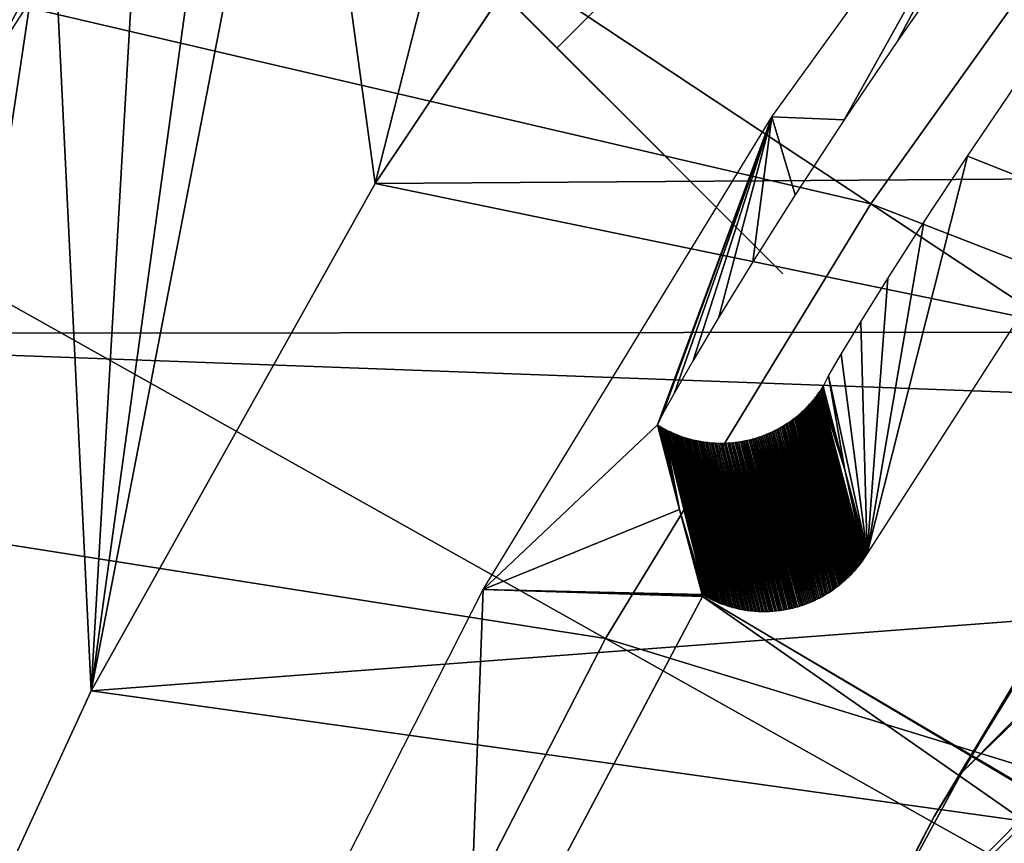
# Model space of a CAD drawing. Header units: millimetres. Extents: x -30.2 to 30.2, y -30.2 to 30.2.
# Tile 69 of 191: x -22.2 to -18.9, y 10.7 to 13.4. Entities that reach past the tile are written whole.
import ezdxf

# ---------------------------------------------------------------- set-up
doc = ezdxf.new("R2010")
doc.units = ezdxf.units.MM
doc.header["$LTSCALE"] = 81.481481
for name, color, linetype in [('1', 7, 'CONTINUOUS'), ('104', 7, 'CONTINUOUS'), ('116', 7, 'CONTINUOUS'), ('126', 7, 'CONTINUOUS'), ('140', 7, 'CONTINUOUS'), ('174', 7, 'CONTINUOUS'), ('177', 7, 'CONTINUOUS'), ('2', 7, 'CONTINUOUS'), ('265', 7, 'CONTINUOUS'), ('266', 7, 'CONTINUOUS'), ('27', 7, 'CONTINUOUS'), ('79', 7, 'CONTINUOUS'), ('87', 7, 'CONTINUOUS'), ('99', 7, 'CONTINUOUS')]:
    doc.layers.add(name, color=color, linetype=linetype)

msp = doc.modelspace()

# ---------------------------------------------------------------- linework, layer by layer
at = {"layer": '1', "color": 251, "linetype": 'Continuous', "true_color": 0x4c4c4c}
for points in [[(24.1193, 12.4134, 4.4), (-23.1415, 14.1517, 4.4), (23.1124, 14.1997, 4.4), (24.1193, 12.4134, 4.4)], [(-24.1437, 12.3648, 4.4), (-23.1415, 14.1517, 4.4), (24.1193, 12.4134, 4.4), (-24.1437, 12.3648, 4.4)], [(24.9902, 10.5505, 4.4), (-24.1437, 12.3648, 4.4), (24.1193, 12.4134, 4.4), (24.9902, 10.5505, 4.4)], [(-25.0109, 10.5006, 4.4), (-24.1437, 12.3648, 4.4), (24.9902, 10.5505, 4.4), (-25.0109, 10.5006, 4.4)]]:
    msp.add_3dface(points, dxfattribs=at)
at = {"layer": '104', "color": 251, "linetype": 'Continuous', "true_color": 0x4c4c4c}
for points in [[(-20.6889, 10.0071, -212.7), (-19.903, 11.491, -212.7), (-12.7352, 6.4889, -221.4064), (-20.6889, 10.0071, -212.7)], [(-12.7352, 6.4889, -221.4064), (-19.903, 11.491, -212.7), (-12.4312, 7.0537, -221.4064), (-12.7352, 6.4889, -221.4064)], [(-12.4312, 7.0537, -221.4064), (-19.903, 11.491, -212.7), (-13.8121, 7.903, -219.7829), (-12.4312, 7.0537, -221.4064)]]:
    msp.add_3dface(points, dxfattribs=at)
at = {"layer": '116', "color": 251, "linetype": 'Continuous', "true_color": 0x4c4c4c}
for points in [[(-19.0215, 12.9562, -162.7162), (-18.8583, 13.1959, -162.497), (-18.6098, 12.793, -212.2044), (-19.0215, 12.9562, -162.7162)], [(-19.1667, 12.7362, -162.9782), (-19.0215, 12.9562, -162.7162), (-19.3557, 11.6337, -212.2044), (-19.1667, 12.7362, -162.9782)], [(-19.3557, 11.6337, -212.2044), (-19.0215, 12.9562, -162.7162), (-18.6098, 12.793, -212.2044), (-19.3557, 11.6337, -212.2044)], [(-19.2866, 12.5493, -163.2691), (-19.1667, 12.7362, -162.9782), (-19.3557, 11.6337, -212.2044), (-19.2866, 12.5493, -163.2691)], [(-19.3767, 12.4047, -163.5797), (-19.2866, 12.5493, -163.2691), (-19.3557, 11.6337, -212.2044), (-19.3767, 12.4047, -163.5797)], [(-19.4419, 12.2966, -163.9169), (-19.3767, 12.4047, -163.5797), (-19.3557, 11.6337, -212.2044), (-19.4419, 12.2966, -163.9169)], [(-19.4835, 12.2247, -164.2816), (-19.4419, 12.2966, -163.9169), (-19.3557, 11.6337, -212.2044), (-19.4835, 12.2247, -164.2816)], [(-19.5018, 12.189, -164.6738), (-19.4835, 12.2247, -164.2816), (-19.4295, 11.912, -188.4226), (-19.5018, 12.189, -164.6738)], [(-19.4295, 11.912, -188.4226), (-19.4835, 12.2247, -164.2816), (-19.3557, 11.6337, -212.2044), (-19.4295, 11.912, -188.4226)]]:
    msp.add_3dface(points, dxfattribs=at)
at = {"layer": '126', "color": 251, "linetype": 'Continuous', "true_color": 0x4c4c4c}
for points in [[(-19.5018, 12.189, -164.6738), (-19.4295, 11.912, -188.4226), (-19.5051, 12.1838, -164.6738), (-19.5018, 12.189, -164.6738)], [(-19.5266, 12.1538, -164.6735), (-19.5228, 12.1586, -164.6735), (-19.379, 11.5991, -212.204), (-19.5266, 12.1538, -164.6735)], [(-19.5228, 12.1586, -164.6735), (-19.5191, 12.1636, -164.6736), (-19.3755, 11.6039, -212.2041), (-19.5228, 12.1586, -164.6735)], [(-19.379, 11.5991, -212.204), (-19.5228, 12.1586, -164.6735), (-19.3755, 11.6039, -212.2041), (-19.379, 11.5991, -212.204)], [(-19.5191, 12.1636, -164.6736), (-19.5155, 12.1686, -164.6736), (-19.372, 11.6087, -212.2041), (-19.5191, 12.1636, -164.6736)], [(-19.3755, 11.6039, -212.2041), (-19.5191, 12.1636, -164.6736), (-19.372, 11.6087, -212.2041), (-19.3755, 11.6039, -212.2041)], [(-19.5155, 12.1686, -164.6736), (-19.5119, 12.1736, -164.6737), (-19.3686, 11.6136, -212.2042), (-19.5155, 12.1686, -164.6736)], [(-19.372, 11.6087, -212.2041), (-19.5155, 12.1686, -164.6736), (-19.3686, 11.6136, -212.2042), (-19.372, 11.6087, -212.2041)], [(-19.5085, 12.1787, -164.6737), (-19.4295, 11.912, -188.4226), (-19.5119, 12.1736, -164.6737), (-19.5085, 12.1787, -164.6737)], [(-19.3652, 11.6186, -212.2042), (-19.5119, 12.1736, -164.6737), (-19.4295, 11.912, -188.4226), (-19.3652, 11.6186, -212.2042)], [(-19.3686, 11.6136, -212.2042), (-19.5119, 12.1736, -164.6737), (-19.3652, 11.6186, -212.2042), (-19.3686, 11.6136, -212.2042)], [(-19.5051, 12.1838, -164.6738), (-19.4295, 11.912, -188.4226), (-19.5085, 12.1787, -164.6737), (-19.5051, 12.1838, -164.6738)], [(-19.5545, 12.1219, -164.6732), (-19.5505, 12.126, -164.6732), (-19.4059, 11.5671, -212.2037), (-19.5545, 12.1219, -164.6732)], [(-19.5505, 12.126, -164.6732), (-19.5466, 12.1302, -164.6733), (-19.4019, 11.5715, -212.2038), (-19.5505, 12.126, -164.6732)], [(-19.4059, 11.5671, -212.2037), (-19.5505, 12.126, -164.6732), (-19.4019, 11.5715, -212.2038), (-19.4059, 11.5671, -212.2037)], [(-19.5466, 12.1302, -164.6733), (-19.5425, 12.1348, -164.6733), (-19.3979, 11.5759, -212.2038), (-19.5466, 12.1302, -164.6733)], [(-19.4019, 11.5715, -212.2038), (-19.5466, 12.1302, -164.6733), (-19.3979, 11.5759, -212.2038), (-19.4019, 11.5715, -212.2038)], [(-19.5425, 12.1348, -164.6733), (-19.5384, 12.1394, -164.6733), (-19.394, 11.5804, -212.2038), (-19.5425, 12.1348, -164.6733)], [(-19.3979, 11.5759, -212.2038), (-19.5425, 12.1348, -164.6733), (-19.394, 11.5804, -212.2038), (-19.3979, 11.5759, -212.2038)], [(-19.5384, 12.1394, -164.6733), (-19.5344, 12.1442, -164.6734), (-19.3902, 11.585, -212.2039), (-19.5384, 12.1394, -164.6733)], [(-19.394, 11.5804, -212.2038), (-19.5384, 12.1394, -164.6733), (-19.3902, 11.585, -212.2039), (-19.394, 11.5804, -212.2038)], [(-19.5344, 12.1442, -164.6734), (-19.5304, 12.1489, -164.6734), (-19.3864, 11.5897, -212.2039), (-19.5344, 12.1442, -164.6734)], [(-19.3902, 11.585, -212.2039), (-19.5344, 12.1442, -164.6734), (-19.3864, 11.5897, -212.2039), (-19.3902, 11.585, -212.2039)], [(-19.5304, 12.1489, -164.6734), (-19.5266, 12.1538, -164.6735), (-19.3827, 11.5943, -212.204), (-19.5304, 12.1489, -164.6734)], [(-19.3864, 11.5897, -212.2039), (-19.5304, 12.1489, -164.6734), (-19.3827, 11.5943, -212.204), (-19.3864, 11.5897, -212.2039)], [(-19.3827, 11.5943, -212.204), (-19.5266, 12.1538, -164.6735), (-19.379, 11.5991, -212.204), (-19.3827, 11.5943, -212.204)], [(-19.593, 12.0872, -164.6729), (-19.5885, 12.0908, -164.6729), (-19.4451, 11.5303, -212.2034), (-19.593, 12.0872, -164.6729)], [(-19.5885, 12.0908, -164.6729), (-19.584, 12.0945, -164.6729), (-19.4405, 11.5341, -212.2034), (-19.5885, 12.0908, -164.6729)], [(-19.4451, 11.5303, -212.2034), (-19.5885, 12.0908, -164.6729), (-19.4405, 11.5341, -212.2034), (-19.4451, 11.5303, -212.2034)], [(-19.584, 12.0945, -164.6729), (-19.5796, 12.0982, -164.673), (-19.436, 11.538, -212.2035), (-19.584, 12.0945, -164.6729)], [(-19.4405, 11.5341, -212.2034), (-19.584, 12.0945, -164.6729), (-19.436, 11.538, -212.2035), (-19.4405, 11.5341, -212.2034)], [(-19.5796, 12.0982, -164.673), (-19.5753, 12.102, -164.673), (-19.4315, 11.542, -212.2035), (-19.5796, 12.0982, -164.673)], [(-19.436, 11.538, -212.2035), (-19.5796, 12.0982, -164.673), (-19.4315, 11.542, -212.2035), (-19.436, 11.538, -212.2035)], [(-19.5753, 12.102, -164.673), (-19.571, 12.1059, -164.673), (-19.4271, 11.546, -212.2035), (-19.5753, 12.102, -164.673)], [(-19.4315, 11.542, -212.2035), (-19.5753, 12.102, -164.673), (-19.4271, 11.546, -212.2035), (-19.4315, 11.542, -212.2035)], [(-19.571, 12.1059, -164.673), (-19.5668, 12.1098, -164.6731), (-19.4227, 11.5501, -212.2036), (-19.571, 12.1059, -164.673)], [(-19.4271, 11.546, -212.2035), (-19.571, 12.1059, -164.673), (-19.4227, 11.5501, -212.2036), (-19.4271, 11.546, -212.2035)], [(-19.5668, 12.1098, -164.6731), (-19.5626, 12.1138, -164.6731), (-19.4184, 11.5542, -212.2036), (-19.5668, 12.1098, -164.6731)], [(-19.4227, 11.5501, -212.2036), (-19.5668, 12.1098, -164.6731), (-19.4184, 11.5542, -212.2036), (-19.4227, 11.5501, -212.2036)], [(-19.5626, 12.1138, -164.6731), (-19.5586, 12.1178, -164.6731), (-19.4142, 11.5585, -212.2037), (-19.5626, 12.1138, -164.6731)], [(-19.4184, 11.5542, -212.2036), (-19.5626, 12.1138, -164.6731), (-19.4142, 11.5585, -212.2037), (-19.4184, 11.5542, -212.2036)], [(-19.5586, 12.1178, -164.6731), (-19.5545, 12.1219, -164.6732), (-19.41, 11.5627, -212.2037), (-19.5586, 12.1178, -164.6731)], [(-19.4142, 11.5585, -212.2037), (-19.5586, 12.1178, -164.6731), (-19.41, 11.5627, -212.2037), (-19.4142, 11.5585, -212.2037)], [(-19.41, 11.5627, -212.2037), (-19.5545, 12.1219, -164.6732), (-19.4059, 11.5671, -212.2037), (-19.41, 11.5627, -212.2037)], [(-19.9797, 11.7801, -188.4217), (-20.0531, 12.0618, -164.6738), (-20.0477, 12.0586, -164.6739), (-19.9797, 11.7801, -188.4217)], [(-20.0477, 12.0586, -164.6739), (-20.0423, 12.0554, -164.6738), (-19.9797, 11.7801, -188.4217), (-20.0477, 12.0586, -164.6739)], [(-19.6358, 12.0577, -164.6727), (-19.6309, 12.0607, -164.6727), (-19.4889, 11.4992, -212.2032), (-19.6358, 12.0577, -164.6727)], [(-19.6309, 12.0607, -164.6727), (-19.626, 12.0638, -164.6727), (-19.4838, 11.5023, -212.2032), (-19.6309, 12.0607, -164.6727)], [(-19.4889, 11.4992, -212.2032), (-19.6309, 12.0607, -164.6727), (-19.4838, 11.5023, -212.2032), (-19.4889, 11.4992, -212.2032)], [(-19.626, 12.0638, -164.6727), (-19.6211, 12.0669, -164.6727), (-19.4788, 11.5056, -212.2032), (-19.626, 12.0638, -164.6727)], [(-19.4838, 11.5023, -212.2032), (-19.626, 12.0638, -164.6727), (-19.4788, 11.5056, -212.2032), (-19.4838, 11.5023, -212.2032)], [(-19.6211, 12.0669, -164.6727), (-19.6163, 12.0701, -164.6728), (-19.4738, 11.5089, -212.2032), (-19.6211, 12.0669, -164.6727)], [(-19.4788, 11.5056, -212.2032), (-19.6211, 12.0669, -164.6727), (-19.4738, 11.5089, -212.2032), (-19.4788, 11.5056, -212.2032)], [(-19.6163, 12.0701, -164.6728), (-19.6115, 12.0734, -164.6728), (-19.4689, 11.5123, -212.2033), (-19.6163, 12.0701, -164.6728)], [(-19.4738, 11.5089, -212.2032), (-19.6163, 12.0701, -164.6728), (-19.4689, 11.5123, -212.2033), (-19.4738, 11.5089, -212.2032)], [(-19.6115, 12.0734, -164.6728), (-19.6068, 12.0768, -164.6728), (-19.464, 11.5157, -212.2033), (-19.6115, 12.0734, -164.6728)], [(-19.4689, 11.5123, -212.2033), (-19.6115, 12.0734, -164.6728), (-19.464, 11.5157, -212.2033), (-19.4689, 11.5123, -212.2033)], [(-19.6068, 12.0768, -164.6728), (-19.6021, 12.0802, -164.6728), (-19.4592, 11.5193, -212.2033), (-19.6068, 12.0768, -164.6728)], [(-19.464, 11.5157, -212.2033), (-19.6068, 12.0768, -164.6728), (-19.4592, 11.5193, -212.2033), (-19.464, 11.5157, -212.2033)], [(-19.6021, 12.0802, -164.6728), (-19.5975, 12.0837, -164.6729), (-19.4545, 11.5229, -212.2034), (-19.6021, 12.0802, -164.6728)], [(-19.4592, 11.5193, -212.2033), (-19.6021, 12.0802, -164.6728), (-19.4545, 11.5229, -212.2034), (-19.4592, 11.5193, -212.2033)], [(-19.5975, 12.0837, -164.6729), (-19.593, 12.0872, -164.6729), (-19.4497, 11.5266, -212.2034), (-19.5975, 12.0837, -164.6729)], [(-19.4545, 11.5229, -212.2034), (-19.5975, 12.0837, -164.6729), (-19.4497, 11.5266, -212.2034), (-19.4545, 11.5229, -212.2034)], [(-19.4497, 11.5266, -212.2034), (-19.593, 12.0872, -164.6729), (-19.4451, 11.5303, -212.2034), (-19.4497, 11.5266, -212.2034)], [(-20.0423, 12.0554, -164.6738), (-20.0368, 12.0523, -164.6738), (-19.9797, 11.7801, -188.4217), (-20.0423, 12.0554, -164.6738)], [(-20.0368, 12.0523, -164.6738), (-20.0314, 12.0492, -164.6737), (-19.9797, 11.7801, -188.4217), (-20.0368, 12.0523, -164.6738)], [(-20.0314, 12.0492, -164.6737), (-20.0259, 12.0463, -164.6737), (-19.8882, 11.4877, -212.2043), (-20.0314, 12.0492, -164.6737)], [(-19.8937, 11.4907, -212.2043), (-19.9797, 11.7801, -188.4217), (-20.0314, 12.0492, -164.6737), (-19.8937, 11.4907, -212.2043)], [(-19.8937, 11.4907, -212.2043), (-20.0314, 12.0492, -164.6737), (-19.8882, 11.4877, -212.2043), (-19.8937, 11.4907, -212.2043)], [(-20.0259, 12.0463, -164.6737), (-20.0203, 12.0435, -164.6736), (-19.8827, 11.4847, -212.2042), (-20.0259, 12.0463, -164.6737)], [(-19.8882, 11.4877, -212.2043), (-20.0259, 12.0463, -164.6737), (-19.8827, 11.4847, -212.2042), (-19.8882, 11.4877, -212.2043)], [(-20.0203, 12.0435, -164.6736), (-20.0147, 12.0407, -164.6736), (-19.8771, 11.4819, -212.2042), (-20.0203, 12.0435, -164.6736)], [(-19.8827, 11.4847, -212.2042), (-20.0203, 12.0435, -164.6736), (-19.8771, 11.4819, -212.2042), (-19.8827, 11.4847, -212.2042)], [(-20.0147, 12.0407, -164.6736), (-20.0091, 12.0381, -164.6735), (-19.8715, 11.4792, -212.2041), (-20.0147, 12.0407, -164.6736)], [(-19.8771, 11.4819, -212.2042), (-20.0147, 12.0407, -164.6736), (-19.8715, 11.4792, -212.2041), (-19.8771, 11.4819, -212.2042)], [(-20.0091, 12.0381, -164.6735), (-20.0035, 12.0355, -164.6735), (-19.8659, 11.4765, -212.2041), (-20.0091, 12.0381, -164.6735)], [(-19.8715, 11.4792, -212.2041), (-20.0091, 12.0381, -164.6735), (-19.8659, 11.4765, -212.2041), (-19.8715, 11.4792, -212.2041)], [(-20.0035, 12.0355, -164.6735), (-19.9979, 12.0331, -164.6734), (-19.8602, 11.4739, -212.204), (-20.0035, 12.0355, -164.6735)], [(-19.8659, 11.4765, -212.2041), (-20.0035, 12.0355, -164.6735), (-19.8602, 11.4739, -212.204), (-19.8659, 11.4765, -212.2041)], [(-19.9979, 12.0331, -164.6734), (-19.9922, 12.0307, -164.6734), (-19.8545, 11.4715, -212.204), (-19.9979, 12.0331, -164.6734)], [(-19.8602, 11.4739, -212.204), (-19.9979, 12.0331, -164.6734), (-19.8545, 11.4715, -212.204), (-19.8602, 11.4739, -212.204)], [(-19.9922, 12.0307, -164.6734), (-19.9865, 12.0284, -164.6734), (-19.8487, 11.4691, -212.2039), (-19.9922, 12.0307, -164.6734)], [(-19.8545, 11.4715, -212.204), (-19.9922, 12.0307, -164.6734), (-19.8487, 11.4691, -212.2039), (-19.8545, 11.4715, -212.204)], [(-19.9865, 12.0284, -164.6734), (-19.9808, 12.0263, -164.6733), (-19.8429, 11.4668, -212.2039), (-19.9865, 12.0284, -164.6734)], [(-19.8487, 11.4691, -212.2039), (-19.9865, 12.0284, -164.6734), (-19.8429, 11.4668, -212.2039), (-19.8487, 11.4691, -212.2039)], [(-19.9808, 12.0263, -164.6733), (-19.975, 12.0242, -164.6733), (-19.8371, 11.4646, -212.2038), (-19.9808, 12.0263, -164.6733)], [(-19.8429, 11.4668, -212.2039), (-19.9808, 12.0263, -164.6733), (-19.8371, 11.4646, -212.2038), (-19.8429, 11.4668, -212.2039)], [(-19.7092, 12.0234, -164.6725), (-19.7038, 12.0253, -164.6725), (-19.5583, 11.4652, -212.203), (-19.7092, 12.0234, -164.6725)], [(-19.7038, 12.0253, -164.6725), (-19.6983, 12.0273, -164.6725), (-19.5528, 11.4673, -212.203), (-19.7038, 12.0253, -164.6725)], [(-19.5583, 11.4652, -212.203), (-19.7038, 12.0253, -164.6725), (-19.5528, 11.4673, -212.203), (-19.5583, 11.4652, -212.203)], [(-19.6983, 12.0273, -164.6725), (-19.6929, 12.0295, -164.6725), (-19.5472, 11.4695, -212.203), (-19.6983, 12.0273, -164.6725)], [(-19.5528, 11.4673, -212.203), (-19.6983, 12.0273, -164.6725), (-19.5472, 11.4695, -212.203), (-19.5528, 11.4673, -212.203)], [(-19.6929, 12.0295, -164.6725), (-19.6876, 12.0316, -164.6725), (-19.5418, 11.4718, -212.203), (-19.6929, 12.0295, -164.6725)], [(-19.5472, 11.4695, -212.203), (-19.6929, 12.0295, -164.6725), (-19.5418, 11.4718, -212.203), (-19.5472, 11.4695, -212.203)], [(-19.6876, 12.0316, -164.6725), (-19.6823, 12.0339, -164.6725), (-19.5363, 11.4742, -212.203), (-19.6876, 12.0316, -164.6725)], [(-19.5418, 11.4718, -212.203), (-19.6876, 12.0316, -164.6725), (-19.5363, 11.4742, -212.203), (-19.5418, 11.4718, -212.203)], [(-19.6823, 12.0339, -164.6725), (-19.677, 12.0362, -164.6725), (-19.5309, 11.4766, -212.203), (-19.6823, 12.0339, -164.6725)], [(-19.5363, 11.4742, -212.203), (-19.6823, 12.0339, -164.6725), (-19.5309, 11.4766, -212.203), (-19.5363, 11.4742, -212.203)], [(-19.677, 12.0362, -164.6725), (-19.6717, 12.0386, -164.6725), (-19.5255, 11.4792, -212.2031), (-19.677, 12.0362, -164.6725)], [(-19.5309, 11.4766, -212.203), (-19.677, 12.0362, -164.6725), (-19.5255, 11.4792, -212.2031), (-19.5309, 11.4766, -212.203)], [(-19.6717, 12.0386, -164.6725), (-19.6665, 12.0411, -164.6726), (-19.5202, 11.4818, -212.2031), (-19.6717, 12.0386, -164.6725)], [(-19.5255, 11.4792, -212.2031), (-19.6717, 12.0386, -164.6725), (-19.5202, 11.4818, -212.2031), (-19.5255, 11.4792, -212.2031)], [(-19.6665, 12.0411, -164.6726), (-19.6613, 12.0437, -164.6726), (-19.5148, 11.4845, -212.2031), (-19.6665, 12.0411, -164.6726)], [(-19.5202, 11.4818, -212.2031), (-19.6665, 12.0411, -164.6726), (-19.5148, 11.4845, -212.2031), (-19.5202, 11.4818, -212.2031)], [(-19.6613, 12.0437, -164.6726), (-19.6561, 12.0463, -164.6726), (-19.5148, 11.4845, -212.2031), (-19.6613, 12.0437, -164.6726)], [(-19.6561, 12.0463, -164.6726), (-19.651, 12.049, -164.6726), (-19.5096, 11.4873, -212.2031), (-19.6561, 12.0463, -164.6726)], [(-19.5148, 11.4845, -212.2031), (-19.6561, 12.0463, -164.6726), (-19.5096, 11.4873, -212.2031), (-19.5148, 11.4845, -212.2031)], [(-19.651, 12.049, -164.6726), (-19.6459, 12.0518, -164.6726), (-19.5043, 11.4901, -212.2031), (-19.651, 12.049, -164.6726)], [(-19.5096, 11.4873, -212.2031), (-19.651, 12.049, -164.6726), (-19.5043, 11.4901, -212.2031), (-19.5096, 11.4873, -212.2031)], [(-19.6459, 12.0518, -164.6726), (-19.6408, 12.0547, -164.6726), (-19.4991, 11.4931, -212.2031), (-19.6459, 12.0518, -164.6726)], [(-19.5043, 11.4901, -212.2031), (-19.6459, 12.0518, -164.6726), (-19.4991, 11.4931, -212.2031), (-19.5043, 11.4901, -212.2031)], [(-19.6408, 12.0547, -164.6726), (-19.6358, 12.0577, -164.6727), (-19.494, 11.4961, -212.2032), (-19.6408, 12.0547, -164.6726)], [(-19.4991, 11.4931, -212.2031), (-19.6408, 12.0547, -164.6726), (-19.494, 11.4961, -212.2032), (-19.4991, 11.4931, -212.2031)], [(-19.494, 11.4961, -212.2032), (-19.6358, 12.0577, -164.6727), (-19.4889, 11.4992, -212.2032), (-19.494, 11.4961, -212.2032)], [(-19.975, 12.0242, -164.6733), (-19.9693, 12.0222, -164.6732), (-19.8313, 11.4625, -212.2038), (-19.975, 12.0242, -164.6733)], [(-19.8371, 11.4646, -212.2038), (-19.975, 12.0242, -164.6733), (-19.8313, 11.4625, -212.2038), (-19.8371, 11.4646, -212.2038)], [(-19.9693, 12.0222, -164.6732), (-19.9635, 12.0203, -164.6732), (-19.8254, 11.4605, -212.2037), (-19.9693, 12.0222, -164.6732)], [(-19.8313, 11.4625, -212.2038), (-19.9693, 12.0222, -164.6732), (-19.8254, 11.4605, -212.2037), (-19.8313, 11.4625, -212.2038)], [(-19.9635, 12.0203, -164.6732), (-19.9577, 12.0185, -164.6732), (-19.8195, 11.4586, -212.2037), (-19.9635, 12.0203, -164.6732)], [(-19.8254, 11.4605, -212.2037), (-19.9635, 12.0203, -164.6732), (-19.8195, 11.4586, -212.2037), (-19.8254, 11.4605, -212.2037)], [(-19.9577, 12.0185, -164.6732), (-19.952, 12.0167, -164.6731), (-19.8136, 11.4567, -212.2037), (-19.9577, 12.0185, -164.6732)], [(-19.8195, 11.4586, -212.2037), (-19.9577, 12.0185, -164.6732), (-19.8136, 11.4567, -212.2037), (-19.8195, 11.4586, -212.2037)], [(-19.952, 12.0167, -164.6731), (-19.9461, 12.0151, -164.6731), (-19.8077, 11.455, -212.2036), (-19.952, 12.0167, -164.6731)], [(-19.8136, 11.4567, -212.2037), (-19.952, 12.0167, -164.6731), (-19.8077, 11.455, -212.2036), (-19.8136, 11.4567, -212.2037)], [(-19.9461, 12.0151, -164.6731), (-19.9403, 12.0136, -164.673), (-19.8017, 11.4534, -212.2036), (-19.9461, 12.0151, -164.6731)], [(-19.8077, 11.455, -212.2036), (-19.9461, 12.0151, -164.6731), (-19.8017, 11.4534, -212.2036), (-19.8077, 11.455, -212.2036)], [(-19.9403, 12.0136, -164.673), (-19.9345, 12.0121, -164.673), (-19.7958, 11.4518, -212.2036), (-19.9403, 12.0136, -164.673)], [(-19.8017, 11.4534, -212.2036), (-19.9403, 12.0136, -164.673), (-19.7958, 11.4518, -212.2036), (-19.8017, 11.4534, -212.2036)], [(-19.9345, 12.0121, -164.673), (-19.9287, 12.0108, -164.673), (-19.7898, 11.4504, -212.2035), (-19.9345, 12.0121, -164.673)], [(-19.7958, 11.4518, -212.2036), (-19.9345, 12.0121, -164.673), (-19.7898, 11.4504, -212.2035), (-19.7958, 11.4518, -212.2036)], [(-19.9287, 12.0108, -164.673), (-19.9228, 12.0095, -164.6729), (-19.7838, 11.449, -212.2035), (-19.9287, 12.0108, -164.673)], [(-19.7898, 11.4504, -212.2035), (-19.9287, 12.0108, -164.673), (-19.7838, 11.449, -212.2035), (-19.7898, 11.4504, -212.2035)], [(-19.9228, 12.0095, -164.6729), (-19.917, 12.0083, -164.6729), (-19.7777, 11.4477, -212.2035), (-19.9228, 12.0095, -164.6729)], [(-19.7838, 11.449, -212.2035), (-19.9228, 12.0095, -164.6729), (-19.7777, 11.4477, -212.2035), (-19.7838, 11.449, -212.2035)], [(-19.917, 12.0083, -164.6729), (-19.9112, 12.0072, -164.6729), (-19.7717, 11.4466, -212.2034), (-19.917, 12.0083, -164.6729)], [(-19.7777, 11.4477, -212.2035), (-19.917, 12.0083, -164.6729), (-19.7717, 11.4466, -212.2034), (-19.7777, 11.4477, -212.2035)], [(-19.9112, 12.0072, -164.6729), (-19.9053, 12.0062, -164.6729), (-19.7657, 11.4455, -212.2034), (-19.9112, 12.0072, -164.6729)], [(-19.7717, 11.4466, -212.2034), (-19.9112, 12.0072, -164.6729), (-19.7657, 11.4455, -212.2034), (-19.7717, 11.4466, -212.2034)], [(-19.9053, 12.0062, -164.6729), (-19.8995, 12.0053, -164.6728), (-19.7596, 11.4445, -212.2034), (-19.9053, 12.0062, -164.6729)], [(-19.7657, 11.4455, -212.2034), (-19.9053, 12.0062, -164.6729), (-19.7596, 11.4445, -212.2034), (-19.7657, 11.4455, -212.2034)], [(-19.8995, 12.0053, -164.6728), (-19.8937, 12.0045, -164.6728), (-19.7535, 11.4436, -212.2033), (-19.8995, 12.0053, -164.6728)], [(-19.7596, 11.4445, -212.2034), (-19.8995, 12.0053, -164.6728), (-19.7535, 11.4436, -212.2033), (-19.7596, 11.4445, -212.2034)], [(-19.8937, 12.0045, -164.6728), (-19.8874, 12.0037, -164.6728), (-19.7475, 11.4428, -212.2033), (-19.8937, 12.0045, -164.6728)], [(-19.7535, 11.4436, -212.2033), (-19.8937, 12.0045, -164.6728), (-19.7475, 11.4428, -212.2033), (-19.7535, 11.4436, -212.2033)], [(-19.8874, 12.0037, -164.6728), (-19.8811, 12.0031, -164.6727), (-19.7414, 11.4421, -212.2033), (-19.8874, 12.0037, -164.6728)], [(-19.7475, 11.4428, -212.2033), (-19.8874, 12.0037, -164.6728), (-19.7414, 11.4421, -212.2033), (-19.7475, 11.4428, -212.2033)], [(-19.8811, 12.0031, -164.6727), (-19.8748, 12.0025, -164.6727), (-19.7353, 11.4415, -212.2032), (-19.8811, 12.0031, -164.6727)], [(-19.7414, 11.4421, -212.2033), (-19.8811, 12.0031, -164.6727), (-19.7353, 11.4415, -212.2032), (-19.7414, 11.4421, -212.2033)], [(-19.8748, 12.0025, -164.6727), (-19.8686, 12.002, -164.6727), (-19.7292, 11.441, -212.2032), (-19.8748, 12.0025, -164.6727)], [(-19.7353, 11.4415, -212.2032), (-19.8748, 12.0025, -164.6727), (-19.7292, 11.441, -212.2032), (-19.7353, 11.4415, -212.2032)], [(-19.8686, 12.002, -164.6727), (-19.8623, 12.0016, -164.6727), (-19.7231, 11.4406, -212.2032), (-19.8686, 12.002, -164.6727)], [(-19.7292, 11.441, -212.2032), (-19.8686, 12.002, -164.6727), (-19.7231, 11.4406, -212.2032), (-19.7292, 11.441, -212.2032)], [(-19.8623, 12.0016, -164.6727), (-19.8561, 12.0013, -164.6727), (-19.7171, 11.4402, -212.2032), (-19.8623, 12.0016, -164.6727)], [(-19.7231, 11.4406, -212.2032), (-19.8623, 12.0016, -164.6727), (-19.7171, 11.4402, -212.2032), (-19.7231, 11.4406, -212.2032)], [(-19.8561, 12.0013, -164.6727), (-19.8498, 12.0011, -164.6726), (-19.711, 11.44, -212.2032), (-19.8561, 12.0013, -164.6727)], [(-19.7171, 11.4402, -212.2032), (-19.8561, 12.0013, -164.6727), (-19.711, 11.44, -212.2032), (-19.7171, 11.4402, -212.2032)], [(-19.8498, 12.0011, -164.6726), (-19.8436, 12.0011, -164.6726), (-19.7049, 11.4399, -212.2031), (-19.8498, 12.0011, -164.6726)], [(-19.711, 11.44, -212.2032), (-19.8498, 12.0011, -164.6726), (-19.7049, 11.4399, -212.2031), (-19.711, 11.44, -212.2032)], [(-19.8436, 12.0011, -164.6726), (-19.8374, 12.0011, -164.6726), (-19.6928, 11.4399, -212.2031), (-19.8436, 12.0011, -164.6726)], [(-19.7049, 11.4399, -212.2031), (-19.8436, 12.0011, -164.6726), (-19.6988, 11.4398, -212.2031), (-19.7049, 11.4399, -212.2031)], [(-19.6988, 11.4398, -212.2031), (-19.8436, 12.0011, -164.6726), (-19.6928, 11.4399, -212.2031), (-19.6988, 11.4398, -212.2031)], [(-19.8374, 12.0011, -164.6726), (-19.8313, 12.0012, -164.6726), (-19.6867, 11.44, -212.2031), (-19.8374, 12.0011, -164.6726)], [(-19.6928, 11.4399, -212.2031), (-19.8374, 12.0011, -164.6726), (-19.6867, 11.44, -212.2031), (-19.6928, 11.4399, -212.2031)], [(-19.8313, 12.0012, -164.6726), (-19.8251, 12.0014, -164.6726), (-19.6807, 11.4402, -212.2031), (-19.8313, 12.0012, -164.6726)], [(-19.6867, 11.44, -212.2031), (-19.8313, 12.0012, -164.6726), (-19.6807, 11.4402, -212.2031), (-19.6867, 11.44, -212.2031)], [(-19.8251, 12.0014, -164.6726), (-19.819, 12.0016, -164.6725), (-19.6746, 11.4405, -212.2031), (-19.8251, 12.0014, -164.6726)], [(-19.6807, 11.4402, -212.2031), (-19.8251, 12.0014, -164.6726), (-19.6746, 11.4405, -212.2031), (-19.6807, 11.4402, -212.2031)], [(-19.819, 12.0016, -164.6725), (-19.813, 12.002, -164.6725), (-19.6686, 11.4409, -212.203), (-19.819, 12.0016, -164.6725)], [(-19.6746, 11.4405, -212.2031), (-19.819, 12.0016, -164.6725), (-19.6686, 11.4409, -212.203), (-19.6746, 11.4405, -212.2031)], [(-19.813, 12.002, -164.6725), (-19.8069, 12.0025, -164.6725), (-19.6626, 11.4414, -212.203), (-19.813, 12.002, -164.6725)], [(-19.6686, 11.4409, -212.203), (-19.813, 12.002, -164.6725), (-19.6626, 11.4414, -212.203), (-19.6686, 11.4409, -212.203)], [(-19.8069, 12.0025, -164.6725), (-19.8009, 12.0031, -164.6725), (-19.6567, 11.442, -212.203), (-19.8069, 12.0025, -164.6725)], [(-19.6626, 11.4414, -212.203), (-19.8069, 12.0025, -164.6725), (-19.6567, 11.442, -212.203), (-19.6626, 11.4414, -212.203)], [(-19.8009, 12.0031, -164.6725), (-19.7949, 12.0037, -164.6725), (-19.6507, 11.4427, -212.203), (-19.8009, 12.0031, -164.6725)], [(-19.6567, 11.442, -212.203), (-19.8009, 12.0031, -164.6725), (-19.6507, 11.4427, -212.203), (-19.6567, 11.442, -212.203)], [(-19.7949, 12.0037, -164.6725), (-19.789, 12.0044, -164.6725), (-19.6447, 11.4434, -212.203), (-19.7949, 12.0037, -164.6725)], [(-19.6507, 11.4427, -212.203), (-19.7949, 12.0037, -164.6725), (-19.6447, 11.4434, -212.203), (-19.6507, 11.4427, -212.203)], [(-19.789, 12.0044, -164.6725), (-19.7831, 12.0053, -164.6725), (-19.6388, 11.4443, -212.203), (-19.789, 12.0044, -164.6725)], [(-19.6447, 11.4434, -212.203), (-19.789, 12.0044, -164.6725), (-19.6388, 11.4443, -212.203), (-19.6447, 11.4434, -212.203)], [(-19.7831, 12.0053, -164.6725), (-19.7772, 12.0062, -164.6725), (-19.6329, 11.4452, -212.203), (-19.7831, 12.0053, -164.6725)], [(-19.6388, 11.4443, -212.203), (-19.7831, 12.0053, -164.6725), (-19.6329, 11.4452, -212.203), (-19.6388, 11.4443, -212.203)], [(-19.7772, 12.0062, -164.6725), (-19.7714, 12.0072, -164.6725), (-19.627, 11.4463, -212.203), (-19.7772, 12.0062, -164.6725)], [(-19.6329, 11.4452, -212.203), (-19.7772, 12.0062, -164.6725), (-19.627, 11.4463, -212.203), (-19.6329, 11.4452, -212.203)], [(-19.7714, 12.0072, -164.6725), (-19.7656, 12.0082, -164.6725), (-19.6212, 11.4474, -212.203), (-19.7714, 12.0072, -164.6725)], [(-19.627, 11.4463, -212.203), (-19.7714, 12.0072, -164.6725), (-19.6212, 11.4474, -212.203), (-19.627, 11.4463, -212.203)], [(-19.7656, 12.0082, -164.6725), (-19.7598, 12.0094, -164.6725), (-19.6153, 11.4486, -212.203), (-19.7656, 12.0082, -164.6725)], [(-19.6212, 11.4474, -212.203), (-19.7656, 12.0082, -164.6725), (-19.6153, 11.4486, -212.203), (-19.6212, 11.4474, -212.203)], [(-19.7598, 12.0094, -164.6725), (-19.754, 12.0106, -164.6725), (-19.6095, 11.4498, -212.203), (-19.7598, 12.0094, -164.6725)], [(-19.6153, 11.4486, -212.203), (-19.7598, 12.0094, -164.6725), (-19.6095, 11.4498, -212.203), (-19.6153, 11.4486, -212.203)], [(-19.754, 12.0106, -164.6725), (-19.7483, 12.0119, -164.6725), (-19.6037, 11.4512, -212.203), (-19.754, 12.0106, -164.6725)], [(-19.6095, 11.4498, -212.203), (-19.754, 12.0106, -164.6725), (-19.6037, 11.4512, -212.203), (-19.6095, 11.4498, -212.203)], [(-19.7483, 12.0119, -164.6725), (-19.7426, 12.0133, -164.6725), (-19.598, 11.4527, -212.203), (-19.7483, 12.0119, -164.6725)], [(-19.6037, 11.4512, -212.203), (-19.7483, 12.0119, -164.6725), (-19.598, 11.4527, -212.203), (-19.6037, 11.4512, -212.203)], [(-19.7426, 12.0133, -164.6725), (-19.737, 12.0148, -164.6725), (-19.5922, 11.4542, -212.203), (-19.7426, 12.0133, -164.6725)], [(-19.598, 11.4527, -212.203), (-19.7426, 12.0133, -164.6725), (-19.5922, 11.4542, -212.203), (-19.598, 11.4527, -212.203)], [(-19.737, 12.0148, -164.6725), (-19.7314, 12.0164, -164.6725), (-19.5865, 11.4558, -212.203), (-19.737, 12.0148, -164.6725)], [(-19.5922, 11.4542, -212.203), (-19.737, 12.0148, -164.6725), (-19.5865, 11.4558, -212.203), (-19.5922, 11.4542, -212.203)], [(-19.7314, 12.0164, -164.6725), (-19.7258, 12.018, -164.6725), (-19.5808, 11.4575, -212.203), (-19.7314, 12.0164, -164.6725)], [(-19.5865, 11.4558, -212.203), (-19.7314, 12.0164, -164.6725), (-19.5808, 11.4575, -212.203), (-19.5865, 11.4558, -212.203)], [(-19.7258, 12.018, -164.6725), (-19.7202, 12.0197, -164.6725), (-19.5751, 11.4593, -212.203), (-19.7258, 12.018, -164.6725)], [(-19.5808, 11.4575, -212.203), (-19.7258, 12.018, -164.6725), (-19.5751, 11.4593, -212.203), (-19.5808, 11.4575, -212.203)], [(-19.7202, 12.0197, -164.6725), (-19.7147, 12.0215, -164.6725), (-19.5695, 11.4612, -212.203), (-19.7202, 12.0197, -164.6725)], [(-19.5751, 11.4593, -212.203), (-19.7202, 12.0197, -164.6725), (-19.5695, 11.4612, -212.203), (-19.5751, 11.4593, -212.203)], [(-19.7147, 12.0215, -164.6725), (-19.7092, 12.0234, -164.6725), (-19.5639, 11.4632, -212.203), (-19.7147, 12.0215, -164.6725)], [(-19.5695, 11.4612, -212.203), (-19.7147, 12.0215, -164.6725), (-19.5639, 11.4632, -212.203), (-19.5695, 11.4612, -212.203)], [(-19.5639, 11.4632, -212.203), (-19.7092, 12.0234, -164.6725), (-19.5583, 11.4652, -212.203), (-19.5639, 11.4632, -212.203)], [(-19.3588, 11.6286, -212.2043), (-19.362, 11.6236, -212.2043), (-19.4295, 11.912, -188.4226), (-19.3588, 11.6286, -212.2043)], [(-19.4295, 11.912, -188.4226), (-19.3557, 11.6337, -212.2044), (-19.3588, 11.6286, -212.2043), (-19.4295, 11.912, -188.4226)], [(-19.362, 11.6236, -212.2043), (-19.3652, 11.6186, -212.2042), (-19.4295, 11.912, -188.4226), (-19.362, 11.6236, -212.2043)], [(-19.9046, 11.497, -212.2044), (-19.9797, 11.7801, -188.4217), (-19.8992, 11.4938, -212.2044), (-19.9046, 11.497, -212.2044)], [(-19.8992, 11.4938, -212.2044), (-19.9797, 11.7801, -188.4217), (-19.8937, 11.4907, -212.2043), (-19.8992, 11.4938, -212.2044)]]:
    msp.add_3dface(points, dxfattribs=at)
at = {"layer": '140', "color": 251, "linetype": 'Continuous', "true_color": 0x4c4c4c}
for points in [[(-22.3008, 13.226, -138.7), (-21.5934, 14.5215, -136), (-21.3136, 14.7642, -138.7), (-22.3008, 13.226, -138.7)], [(-22.6263, 12.853, -136), (-21.5934, 14.5215, -136), (-22.3008, 13.226, -138.7), (-22.6263, 12.853, -136)]]:
    msp.add_3dface(points, dxfattribs=at)
at = {"layer": '174', "color": 251, "linetype": 'Continuous', "true_color": 0x4c4c4c}
for points in [[(-9.4727, 19.7969, -211.7), (-19.8634, 9.3182, -211.7), (-8.6591, 20.1634, -211.7), (-9.4727, 19.7969, -211.7)], [(-8.6591, 20.1634, -211.7), (-19.8634, 9.3182, -211.7), (-14.387, 14.387, -211.7), (-8.6591, 20.1634, -211.7)], [(-19.4654, 10.1231, -211.7), (-19.8634, 9.3182, -211.7), (-9.4727, 19.7969, -211.7), (-19.4654, 10.1231, -211.7)], [(-10.2645, 19.401, -211.7), (-19.4654, 10.1231, -211.7), (-9.4727, 19.7969, -211.7), (-10.2645, 19.401, -211.7)], [(-19.0402, 10.905, -211.7), (-19.4654, 10.1231, -211.7), (-10.2645, 19.401, -211.7), (-19.0402, 10.905, -211.7)], [(-11.0307, 18.9769, -211.7), (-19.0402, 10.905, -211.7), (-10.2645, 19.401, -211.7), (-11.0307, 18.9769, -211.7)], [(-18.5878, 11.6639, -211.7), (-19.0402, 10.905, -211.7), (-11.0307, 18.9769, -211.7), (-18.5878, 11.6639, -211.7)], [(-20.2342, 8.4902, -211.7), (-14.387, 14.387, -211.7), (-19.8634, 9.3182, -211.7), (-20.2342, 8.4902, -211.7)], [(-20.2342, 8.4902, -211.7), (-14.3835, 14.3835, -211.7), (-14.387, 14.387, -211.7), (-20.2342, 8.4902, -211.7)], [(-14.3835, 14.3835, -211.7), (-20.2342, 8.4902, -211.7), (-14.5315, 14.1969, -211.7), (-14.3835, 14.3835, -211.7)], [(-14.5315, 14.1969, -211.7), (-20.2342, 8.4902, -211.7), (-14.6446, 14.0047, -211.7), (-14.5315, 14.1969, -211.7)], [(-20.2342, 8.4902, -211.7), (-20.5777, 7.6392, -211.7), (-14.6446, 14.0047, -211.7), (-20.2342, 8.4902, -211.7)], [(-14.6446, 14.0047, -211.7), (-20.5777, 7.6392, -211.7), (-14.7226, 13.807, -211.7), (-14.6446, 14.0047, -211.7)], [(-14.7226, 13.807, -211.7), (-20.5777, 7.6392, -211.7), (-14.7655, 13.6033, -211.7), (-14.7226, 13.807, -211.7)], [(-14.7655, 13.6033, -211.7), (-20.5777, 7.6392, -211.7), (-14.7718, 13.3843, -211.7), (-14.7655, 13.6033, -211.7)], [(-20.5777, 7.6392, -211.7), (-20.6212, 7.4617, -211.7), (-14.7718, 13.3843, -211.7), (-20.5777, 7.6392, -211.7)], [(-20.6212, 7.4617, -211.7), (-19.2165, 8.8131, -211.7), (-14.7718, 13.3843, -211.7), (-20.6212, 7.4617, -211.7)], [(-19.2165, 8.8131, -211.7), (-19.1613, 8.8473, -211.7), (-14.7718, 13.3843, -211.7), (-19.2165, 8.8131, -211.7)], [(-19.1613, 8.8473, -211.7), (-19.1001, 8.8664, -211.7), (-14.7718, 13.3843, -211.7), (-19.1613, 8.8473, -211.7)], [(-19.1001, 8.8664, -211.7), (-19.033, 8.8702, -211.7), (-14.7718, 13.3843, -211.7), (-19.1001, 8.8664, -211.7)], [(-14.7718, 13.3843, -211.7), (-19.033, 8.8702, -211.7), (-14.7429, 13.1585, -211.7), (-14.7718, 13.3843, -211.7)], [(-19.033, 8.8702, -211.7), (-18.9598, 8.8588, -211.7), (-14.7429, 13.1585, -211.7), (-19.033, 8.8702, -211.7)], [(-18.9598, 8.8588, -211.7), (-18.8806, 8.8323, -211.7), (-14.7429, 13.1585, -211.7), (-18.9598, 8.8588, -211.7)]]:
    msp.add_3dface(points, dxfattribs=at)
at = {"layer": '177', "color": 251, "linetype": 'Continuous', "true_color": 0x4c4c4c}
for points in [[(-19.1322, 10.7592, -124.7), (-18.5878, 11.6639, -211.7), (-18.2306, 12.2247, -124.7), (-19.1322, 10.7592, -124.7)], [(-19.0402, 10.905, -211.7), (-18.5878, 11.6639, -211.7), (-19.1322, 10.7592, -124.7), (-19.0402, 10.905, -211.7)], [(-19.4654, 10.1231, -211.7), (-19.0402, 10.905, -211.7), (-19.1322, 10.7592, -124.7), (-19.4654, 10.1231, -211.7)], [(-19.9161, 9.2275, -124.7), (-19.4654, 10.1231, -211.7), (-19.1322, 10.7592, -124.7), (-19.9161, 9.2275, -124.7)]]:
    msp.add_3dface(points, dxfattribs=at)
at = {"layer": '2', "color": 251, "linetype": 'Continuous', "true_color": 0x4c4c4c}
for points in [[(-24.1543, 15.9804, 6.0125), (-25.2564, 14.1746, 6.0125), (-19.3434, 12.7974, 6.367), (-24.1543, 15.9804, 6.0125)], [(-18.3576, 14.1753, 6.367), (-24.1543, 15.9804, 6.0125), (-19.3434, 12.7974, 6.367), (-18.3576, 14.1753, 6.367)], [(-25.2564, 14.1746, 6.0125), (-26.2237, 12.2932, 6.0125), (-20.2259, 11.3513, 6.367), (-25.2564, 14.1746, 6.0125)], [(-19.3434, 12.7974, 6.367), (-25.2564, 14.1746, 6.0125), (-20.2259, 11.3513, 6.367), (-19.3434, 12.7974, 6.367)], [(-18.3576, 14.1753, 6.367), (-19.3434, 12.7974, 6.367), (-13.77, 10.6329, 6.644), (-18.3576, 14.1753, 6.367)], [(-19.3434, 12.7974, 6.367), (-20.2259, 11.3513, 6.367), (-14.5095, 9.5994, 6.644), (-19.3434, 12.7974, 6.367)], [(-19.3434, 12.7974, 6.367), (-14.5095, 9.5994, 6.644), (-13.77, 10.6329, 6.644), (-19.3434, 12.7974, 6.367)], [(-26.2237, 12.2932, 6.0125), (-27.0511, 10.3462, 6.0125), (-21.0005, 9.8446, 6.367), (-26.2237, 12.2932, 6.0125)], [(-20.2259, 11.3513, 6.367), (-26.2237, 12.2932, 6.0125), (-21.0005, 9.8446, 6.367), (-20.2259, 11.3513, 6.367)], [(-20.2259, 11.3513, 6.367), (-21.0005, 9.8446, 6.367), (-15.1715, 8.5146, 6.644), (-20.2259, 11.3513, 6.367)], [(-20.2259, 11.3513, 6.367), (-15.1715, 8.5146, 6.644), (-14.5095, 9.5994, 6.644), (-20.2259, 11.3513, 6.367)]]:
    msp.add_3dface(points, dxfattribs=at)
at = {"layer": '265', "color": 25, "linetype": 'Continuous', "true_color": 0x996633}
for points in [[(-19.6355, 12.5644, -213.2), (-20.5225, 13.4514, -212.6619), (-21.0405, 13.9694, -212.5827), (-19.6355, 12.5644, -213.2)], [(-20.9859, 13.9148, -212.732), (-19.6355, 12.5644, -213.2), (-21.0405, 13.9694, -212.5827), (-20.9859, 13.9148, -212.732)], [(-20.9144, 13.8434, -212.8663), (-19.6355, 12.5644, -213.2), (-20.9859, 13.9148, -212.732), (-20.9144, 13.8434, -212.8663)], [(-20.8281, 13.757, -212.9818), (-19.6355, 12.5644, -213.2), (-20.9144, 13.8434, -212.8663), (-20.8281, 13.757, -212.9818)], [(-20.3872, 13.3161, -213.2), (-19.6355, 12.5644, -213.2), (-20.8281, 13.757, -212.9818), (-20.3872, 13.3161, -213.2)], [(-20.7292, 13.6581, -213.0752), (-20.3872, 13.3161, -213.2), (-20.8281, 13.757, -212.9818), (-20.7292, 13.6581, -213.0752)], [(-20.5056, 13.4346, -213.1859), (-20.3872, 13.3161, -213.2), (-20.7292, 13.6581, -213.0752), (-20.5056, 13.4346, -213.1859)], [(-20.4562, 13.3851, -212.6904), (-20.5225, 13.4514, -212.6619), (-19.6355, 12.5644, -213.2), (-20.4562, 13.3851, -212.6904)], [(-20.3872, 13.3161, -212.7), (-20.4562, 13.3851, -212.6904), (-19.6355, 12.5644, -213.2), (-20.3872, 13.3161, -212.7)], [(-19.6355, 12.5644, -212.7), (-20.3872, 13.3161, -212.7), (-19.6355, 12.5644, -213.2), (-19.6355, 12.5644, -212.7)]]:
    msp.add_3dface(points, dxfattribs=at)
at = {"layer": '266', "color": 25, "linetype": 'Continuous', "true_color": 0x996633}
msp.add_3dface([(-13.3161, 20.3872, -213.2), (-20.3872, 13.3161, -213.2), (-20.5056, 13.4346, -213.1859), (-13.3161, 20.3872, -213.2)], dxfattribs=at)
at = {"layer": '27', "color": 251, "linetype": 'Continuous', "true_color": 0x4c4c4c}
for points in [[(-21.2486, 14.7346, -136), (-20.1379, 16.2195, -136), (-20.9922, 12.8653, -136), (-21.2486, 14.7346, -136)], [(-20.9922, 12.8653, -136), (-20.1379, 16.2195, -136), (-19.919, 14.4713, -136), (-20.9922, 12.8653, -136)], [(-21.4884, 14.4324, -136), (-21.2486, 14.7346, -136), (-21.9378, 11.1767, -136), (-21.4884, 14.4324, -136)], [(-21.9378, 11.1767, -136), (-21.2486, 14.7346, -136), (-20.9922, 12.8653, -136), (-21.9378, 11.1767, -136)], [(-21.7642, 14.1643, -136), (-21.4884, 14.4324, -136), (-21.9378, 11.1767, -136), (-21.7642, 14.1643, -136)], [(-22.072, 13.9336, -136), (-21.7642, 14.1643, -136), (-21.9378, 11.1767, -136), (-22.072, 13.9336, -136)], [(-22.4078, 13.7437, -136), (-22.072, 13.9336, -136), (-22.7463, 9.423, -136), (-22.4078, 13.7437, -136)], [(-22.7463, 9.423, -136), (-22.072, 13.9336, -136), (-21.9378, 11.1767, -136), (-22.7463, 9.423, -136)]]:
    msp.add_3dface(points, dxfattribs=at)
at = {"layer": '79', "color": 251, "linetype": 'Continuous', "true_color": 0x4c4c4c}
for points in [[(-19.9195, 14.4707, -120), (-14.2324, 12.9119, -120), (-20.9921, 12.8652, -120), (-19.9195, 14.4707, -120)], [(-13.1085, 14.0515, -120), (-14.2324, 12.9119, -120), (-19.9195, 14.4707, -120), (-13.1085, 14.0515, -120)], [(-14.2324, 12.9119, -120), (-15.2598, 11.6799, -120), (-20.9921, 12.8652, -120), (-14.2324, 12.9119, -120)], [(-20.9921, 12.8652, -120), (-15.2598, 11.6799, -120), (-21.9379, 11.1766, -120), (-20.9921, 12.8652, -120)], [(-15.2598, 11.6799, -120), (-16.1771, 10.3721, -120), (-21.9379, 11.1766, -120), (-15.2598, 11.6799, -120)], [(-21.9379, 11.1766, -120), (-16.1771, 10.3721, -120), (-22.7463, 9.4227, -120), (-21.9379, 11.1766, -120)]]:
    msp.add_3dface(points, dxfattribs=at)
at = {"layer": '87', "color": 250, "linetype": 'Continuous', "true_color": 0x333333}
for points in [[(-18.9827, 9.5508, -121.0221), (-18.9802, 9.5559, -126.0221), (-18.1711, 11.0169, -121.0221), (-18.9827, 9.5508, -121.0221)], [(-18.9802, 9.5559, -126.0221), (-18.1657, 11.0258, -126.0221), (-18.1711, 11.0169, -121.0221), (-18.9802, 9.5559, -126.0221)]]:
    msp.add_3dface(points, dxfattribs=at)
at = {"layer": '99', "color": 251, "linetype": 'Continuous', "true_color": 0x4c4c4c}
for points in [[(-19.6724, 13.087, -138.7), (-18.5925, 14.5806, -138.7), (-19.4315, 13.0765, -162.3107), (-19.6724, 13.087, -138.7)], [(-19.4315, 13.0765, -162.3107), (-18.5925, 14.5806, -138.7), (-19.2533, 13.3408, -162.0974), (-19.4315, 13.0765, -162.3107)], [(-19.2533, 13.3408, -162.0974), (-18.5925, 14.5806, -138.7), (-19.0603, 13.6176, -161.9337), (-19.2533, 13.3408, -162.0974)], [(-20.6327, 11.5138, -138.7), (-19.6724, 13.087, -138.7), (-20.0531, 12.0618, -164.6738), (-20.6327, 11.5138, -138.7)], [(-20.0531, 12.0618, -164.6738), (-19.6724, 13.087, -138.7), (-20.0362, 12.0969, -164.2627), (-20.0531, 12.0618, -164.6738)], [(-20.0362, 12.0969, -164.2627), (-19.6724, 13.087, -138.7), (-19.9967, 12.1684, -163.877), (-20.0362, 12.0969, -164.2627)], [(-19.9967, 12.1684, -163.877), (-19.6724, 13.087, -138.7), (-19.9345, 12.2761, -163.5168), (-19.9967, 12.1684, -163.877)], [(-19.9345, 12.2761, -163.5168), (-19.6724, 13.087, -138.7), (-19.8488, 12.4197, -163.182), (-19.9345, 12.2761, -163.5168)], [(-19.8488, 12.4197, -163.182), (-19.6724, 13.087, -138.7), (-19.7354, 12.6042, -162.8662), (-19.8488, 12.4197, -163.182)], [(-19.7354, 12.6042, -162.8662), (-19.6724, 13.087, -138.7), (-19.5944, 12.8271, -162.5713), (-19.7354, 12.6042, -162.8662)], [(-19.5944, 12.8271, -162.5713), (-19.6724, 13.087, -138.7), (-19.4315, 13.0765, -162.3107), (-19.5944, 12.8271, -162.5713)], [(-20.0531, 12.0618, -164.6738), (-19.9797, 11.7801, -188.4217), (-20.6327, 11.5138, -138.7), (-20.0531, 12.0618, -164.6738)], [(-19.9046, 11.497, -212.2044), (-20.6327, 11.5138, -138.7), (-19.9797, 11.7801, -188.4217), (-19.9046, 11.497, -212.2044)], [(-21.4674, 9.8704, -138.7), (-20.6327, 11.5138, -138.7), (-20.6889, 10.0071, -212.7), (-21.4674, 9.8704, -138.7)], [(-20.6889, 10.0071, -212.7), (-20.6327, 11.5138, -138.7), (-19.903, 11.491, -212.7), (-20.6889, 10.0071, -212.7)], [(-19.903, 11.491, -212.7), (-20.6327, 11.5138, -138.7), (-19.9038, 11.494, -212.4522), (-19.903, 11.491, -212.7)], [(-19.9038, 11.494, -212.4522), (-20.6327, 11.5138, -138.7), (-19.9046, 11.497, -212.2044), (-19.9038, 11.494, -212.4522)]]:
    msp.add_3dface(points, dxfattribs=at)

doc.saveas('drawing.dxf')
